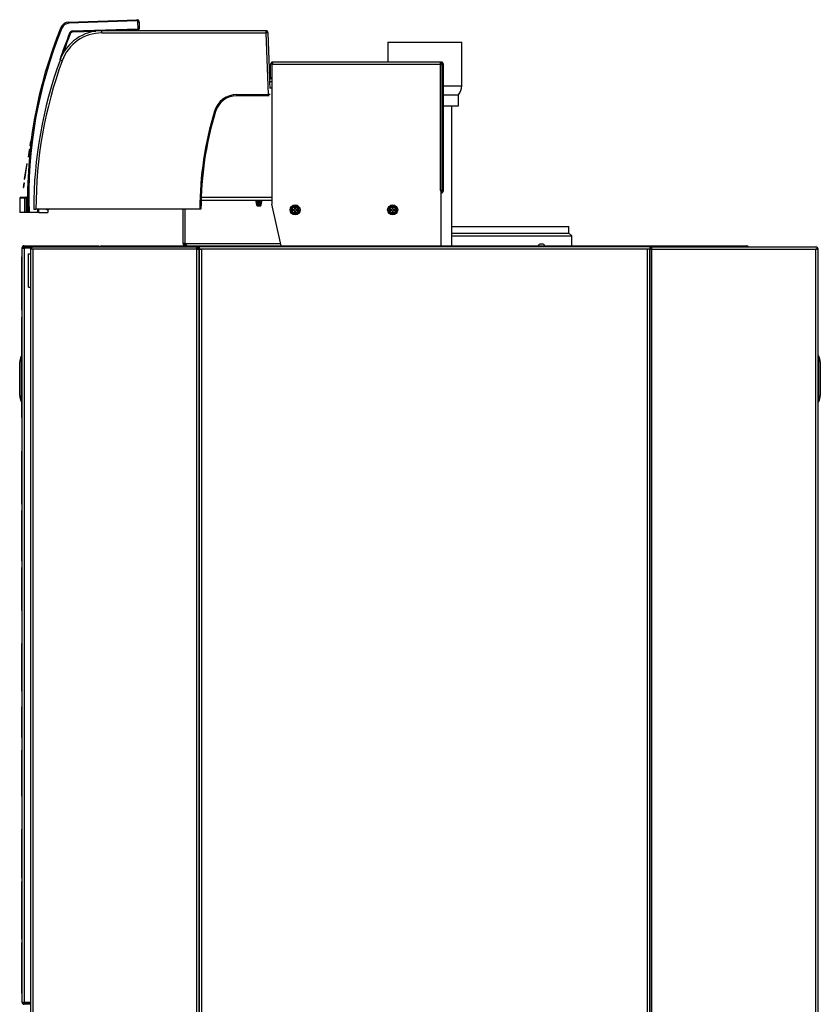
# Model space of a CAD drawing. Header units: millimetres. Extents: x 1064 to 6011, y -885 to 2276.
# Tile 29 of 36: x 5294 to 6011, y -270 to 613. Entities that reach past the tile are written whole.
import ezdxf

# ---------------------------------------------------------------- set-up
doc = ezdxf.new("R2010")
doc.units = ezdxf.units.MM
doc.header["$MEASUREMENT"] = 0

# ---------------------------------------------------------------- blocks, each defined once
blk = doc.blocks.new('Rechts')
for p, q in [((276.44, 1471.4), (337.36, 1473.53)), ((337.43, 1472.45), (276.51, 1470.33)), ((279.8, 1463.42), (338.52, 1465.47)), ((338.52, 1465.47), (338.46, 1471.46)), ((339.43, 1471.55), (339.49, 1465.41)), ((279.81, 1462.55), (300.61, 1463.28)), ((453.16, 1463.66), (306.13, 1463.66)), ((306.13, 1461.71), (306.13, 1463.66)), ((306.13, 1461.71), (453.16, 1461.71)), ((311.56, 1463.66), (337.44, 1464.56)), ((337.44, 1464.6), (337.44, 1464.56)), ((338.69, 1464.6), (337.44, 1464.6)), ((337.44, 1464.56), (337.44, 1463.66)), ((453.16, 1463.66), (453.16, 1461.71)), ((453.16, 1461.71), (455.09, 1406.33)), ((456.56, 1421.36), (455.15, 1461.73)), ((562.6, 1453.3), (628.9, 1453.3)), ((562.6, 1453.3), (562.6, 1435.5)), ((628.9, 1414.3), (628.9, 1453.3)), ((457.38, 1421.96), (457.38, 1433.5)), ((459.37, 1433.5), (458.38, 1433.5)), ((458.38, 1433.5), (458.38, 1308.84)), ((609.37, 1435.5), (459.37, 1435.5)), ((459.37, 1433.5), (459.37, 1435.5)), ((609.37, 1433.5), (459.37, 1433.5)), ((609.37, 1435.5), (609.37, 1433.5)), ((610.37, 1435.5), (609.37, 1435.5)), ((610.37, 1434.5), (609.37, 1434.5)), ((610.73, 1433.5), (609.37, 1433.5)), ((609.37, 1433.5), (609.37, 1320.27)), ((611.37, 1320.27), (611.37, 1433.5)), ((611.37, 1432.46), (611.37, 1320.27)), ((612.37, 1320.27), (612.37, 1433.5)), ((458.38, 1417.9), (456.67, 1417.9)), ((456.9, 1411.8), (456.69, 1417.9)), ((456.88, 1412.37), (458.12, 1412.41)), ((458.38, 1420.4), (457.56, 1420.4)), ((458.13, 1412.3), (458.12, 1412.41)), ((612.37, 1414.3), (628.9, 1414.3)), ((427.13, 1406.33), (455.09, 1406.33)), ((427.13, 1405.3), (427.13, 1406.33)), ((455.09, 1405.3), (427.13, 1405.3)), ((455.09, 1405.3), (455.09, 1406.33)), ((456.09, 1405.3), (455.09, 1405.3)), ((612.37, 1406.3), (625.75, 1406.3)), ((625.75, 1396.3), (625.75, 1406.3)), ((612.37, 1396.3), (625.75, 1396.3)), ((619.9, 1270.81), (619.9, 1396.3)), ((242.14, 1364.5), (241.49, 1360.43)), ((241.49, 1360.43), (241.59, 1360.41)), ((242.24, 1364.48), (241.59, 1360.41)), ((242.14, 1364.5), (242.24, 1364.48)), ((240.89, 1356.65), (239.87, 1350.21)), ((240.99, 1356.63), (239.97, 1350.2)), ((240.92, 1356.83), (240.89, 1356.65)), ((240.89, 1356.65), (240.99, 1356.63)), ((240.95, 1357.03), (240.92, 1356.83)), ((240.92, 1356.83), (241.02, 1356.81)), ((240.95, 1357.03), (241.05, 1357.01)), ((241.02, 1356.81), (240.99, 1356.63)), ((241.05, 1357.01), (241.02, 1356.81)), ((237.37, 1334.38), (238.97, 1344.53)), ((237.47, 1334.36), (239.07, 1344.51)), ((238.97, 1344.53), (239.07, 1344.51)), ((236.79, 1330.71), (237.37, 1334.38)), ((236.88, 1330.7), (237.47, 1334.36)), ((237.37, 1334.38), (237.47, 1334.36)), ((236.25, 1327.3), (235.6, 1323.23)), ((236.34, 1327.29), (235.7, 1323.22)), ((236.25, 1327.3), (236.34, 1327.29)), ((236.79, 1330.71), (236.88, 1330.7)), ((235.6, 1323.23), (235.7, 1323.22)), ((611.37, 1320.27), (609.37, 1320.27)), ((609.37, 1320.27), (609.37, 1320.27)), ((609.37, 1320.27), (610.37, 1320.27)), ((610.37, 1271.51), (610.37, 1320.27)), ((237.13, 1313.41), (232.48, 1313.41)), ((232.48, 1313.41), (232.48, 1300.61)), ((233.48, 1314.41), (238.11, 1314.41)), ((237.13, 1300.61), (237.13, 1313.41)), ((238.11, 1313.41), (237.13, 1313.41)), ((238.11, 1314.41), (238.98, 1314.41)), ((238.11, 1314.41), (238.11, 1313.41)), ((238.99, 1313.41), (238.11, 1313.41)), ((238.11, 1313.41), (238.11, 1300.61)), ((238.99, 1313.41), (239.49, 1313.41)), ((395.07, 1311.81), (458.38, 1311.81)), ((395.15, 1314.31), (458.38, 1314.31)), ((443.83, 1311.81), (444.78, 1307.52)), ((444.69, 1311.81), (445.58, 1307.8)), ((445.6, 1307.52), (444.78, 1307.52)), ((445.44, 1308.59), (445.1, 1311.81)), ((445.58, 1307.8), (445.6, 1307.52)), ((445.58, 1307.8), (448.2, 1307.8)), ((445.78, 1306.53), (448.13, 1306.53)), ((447.89, 1307.22), (446.17, 1307.22)), ((446.21, 1311.18), (446.18, 1311.81)), ((446.21, 1311.18), (446.3, 1308.63)), ((447.45, 1308.63), (446.3, 1308.63)), ((447.45, 1308.63), (447.55, 1311.18)), ((447.55, 1311.18), (447.57, 1311.81)), ((447.89, 1307.22), (447.74, 1306.53)), ((448.19, 1307.89), (449.06, 1311.81)), ((448.2, 1307.8), (448.19, 1307.89)), ((448.65, 1311.81), (448.31, 1308.59)), ((448.98, 1307.52), (449.93, 1311.81)), ((466.85, 1270.85), (458.45, 1308.18)), ((477.35, 1306.51), (476.34, 1304.76)), ((479.37, 1306.51), (477.35, 1306.51)), ((481.39, 1306.51), (479.37, 1306.51)), ((482.4, 1304.76), (481.39, 1306.51)), ((564.85, 1306.51), (563.84, 1304.76)), ((566.87, 1306.51), (564.85, 1306.51)), ((568.89, 1306.51), (566.87, 1306.51)), ((569.9, 1304.76), (568.89, 1306.51)), ((237.13, 1300.61), (232.48, 1300.61)), ((238.11, 1300.61), (237.13, 1300.61)), ((239.25, 1300.61), (238.11, 1300.61)), ((239.75, 1300.61), (239.25, 1300.61)), ((240.77, 1300.61), (239.75, 1300.61)), ((248.59, 1300.61), (240.77, 1300.61)), ((244.97, 1303.67), (246.97, 1303.67)), ((393.96, 1303.67), (246.97, 1303.67)), ((248.59, 1300.61), (248.59, 1303.67)), ((249.48, 1300.61), (248.59, 1300.61)), ((249.48, 1300.61), (249.48, 1303.67)), ((249.48, 1300.61), (257.75, 1300.61)), ((256.65, 1303.52), (256.65, 1303.67)), ((256.65, 1303.52), (258.15, 1303.52)), ((257.75, 1303.52), (257.75, 1300.61)), ((258.15, 1303.52), (258.15, 1303.67)), ((378.88, 1272.81), (378.88, 1303.67)), ((380.88, 1272.81), (380.88, 1303.67)), ((394.96, 1303.67), (393.96, 1303.67)), ((476.34, 1304.76), (475.33, 1303.01)), ((475.33, 1303.01), (476.34, 1301.26)), ((476.34, 1301.26), (477.35, 1299.51)), ((477.35, 1299.51), (479.37, 1299.51)), ((477.37, 1303.51), (478.87, 1303.51)), ((477.37, 1302.51), (477.37, 1303.51)), ((478.87, 1302.51), (477.37, 1302.51)), ((479.87, 1305.01), (478.87, 1305.01)), ((478.87, 1305.01), (478.87, 1303.51)), ((478.87, 1302.51), (478.87, 1301.01)), ((478.87, 1301.01), (479.87, 1301.01)), ((479.37, 1299.51), (481.39, 1299.51)), ((479.87, 1303.51), (479.87, 1305.01)), ((479.87, 1303.51), (481.37, 1303.51)), ((479.87, 1301.01), (479.87, 1302.51)), ((481.37, 1302.51), (479.87, 1302.51)), ((481.37, 1303.51), (481.37, 1302.51)), ((481.39, 1299.51), (482.4, 1301.26)), ((483.42, 1303.01), (482.4, 1304.76)), ((482.4, 1301.26), (483.42, 1303.01)), ((563.84, 1304.76), (562.83, 1303.01)), ((562.83, 1303.01), (563.84, 1301.26)), ((563.84, 1301.26), (564.85, 1299.51)), ((564.85, 1299.51), (566.87, 1299.51)), ((564.87, 1303.51), (566.37, 1303.51)), ((564.87, 1302.51), (564.87, 1303.51)), ((566.37, 1302.51), (564.87, 1302.51)), ((567.37, 1305.01), (566.37, 1305.01)), ((566.37, 1305.01), (566.37, 1303.51)), ((566.37, 1302.51), (566.37, 1301.01)), ((566.37, 1301.01), (567.37, 1301.01)), ((566.87, 1299.51), (568.89, 1299.51)), ((567.37, 1303.51), (567.37, 1305.01)), ((567.37, 1303.51), (568.87, 1303.51)), ((567.37, 1301.01), (567.37, 1302.51)), ((568.87, 1302.51), (567.37, 1302.51)), ((568.87, 1303.51), (568.87, 1302.51)), ((568.89, 1299.51), (569.9, 1301.26)), ((570.91, 1303.01), (569.9, 1304.76)), ((569.9, 1301.26), (570.91, 1303.01)), ((619.9, 1288.06), (724.95, 1288.06)), ((619.9, 1282.3), (724.95, 1282.3)), ((724.95, 1282.3), (724.95, 1288.06)), ((727.52, 1279.73), (724.95, 1282.3)), ((380.88, 1272.81), (378.88, 1272.81)), ((380.88, 1272.81), (466.41, 1272.81)), ((380.88, 1271.81), (380.88, 1270.81)), ((380.88, 1271.81), (381.56, 1271.81)), ((619.9, 1279.73), (727.52, 1279.73)), ((701.07, 1272.31), (699.65, 1272.31)), ((727.6, 1270.81), (727.52, 1279.73)), ((234.39, 1268.81), (234.39, 592.85)), ((235.39, 1268.81), (234.39, 1268.81)), ((235.68, 1269.52), (234.97, 1270.22)), ((236.39, 1270.81), (302.38, 1270.81)), ((236.39, 1269.81), (244.39, 1269.81)), ((242.39, 1268.73), (236.39, 1268.73)), ((242.39, 1268.66), (236.39, 1268.66)), ((236.39, 1268.66), (236.39, 592.69)), ((240.39, 1263.67), (240.39, 1263.67)), ((240.39, 1263.67), (242.39, 1263.67)), ((240.39, 1233.76), (240.39, 1263.67)), ((242.39, 1268.66), (242.39, 1268.73)), ((242.39, 1267.81), (242.39, 1268.66)), ((242.65, 1267.81), (242.39, 1267.81)), ((242.39, 288.86), (242.39, 1267.81)), ((243.39, 1267.81), (242.65, 1267.81)), ((243.39, 1268.81), (242.97, 1269.22)), ((243.39, 1267.81), (243.39, 1269.22)), ((244.39, 1267.81), (243.39, 1267.81)), ((244.39, 1269.81), (244.43, 1269.81)), ((391.38, 1267.81), (244.39, 1267.81)), ((244.39, 288.86), (244.39, 1267.81)), ((244.43, 1269.81), (391.38, 1269.81)), ((302.38, 1270.81), (303.38, 1270.81)), ((302.38, 1269.81), (302.38, 1270.81)), ((303.38, 1270.81), (303.38, 1269.81)), ((305.88, 1270.81), (884.35, 1270.81)), ((305.88, 1270.81), (305.88, 1269.81)), ((391.38, 1267.81), (391.38, 1269.81)), ((391.38, 1267.81), (393.38, 1267.81)), ((391.38, 288.86), (391.38, 1267.81)), ((393.38, 1268.81), (393.11, 1268.81)), ((393.38, 1269.81), (393.38, 1267.81)), ((395.38, 1269.81), (393.38, 1269.81)), ((395.38, 1267.81), (393.38, 1267.81)), ((393.38, 1267.81), (395.38, 1267.81)), ((393.38, 288.87), (393.38, 1267.81)), ((393.38, 1267.81), (393.38, 288.86)), ((394.38, 1267.81), (394.38, 1267.81)), ((795.36, 1269.81), (395.38, 1269.81)), ((395.38, 1267.81), (395.38, 1267.81)), ((395.38, 1267.81), (395.38, 288.87)), ((795.36, 1267.81), (395.38, 1267.81)), ((797.36, 1269.81), (795.36, 1269.81)), ((797.36, 1267.81), (795.36, 1267.81)), ((795.36, 1267.81), (795.36, 1267.81)), ((795.36, 288.87), (795.36, 1267.81)), ((797.36, 1267.81), (795.36, 1267.81)), ((796.36, 1267.81), (796.36, 1267.81)), ((797.36, 1269.81), (797.36, 1267.81)), ((797.62, 1268.81), (797.36, 1268.81)), ((797.36, 1267.81), (797.36, 288.87)), ((797.36, 1267.81), (799.36, 1267.81)), ((797.36, 288.86), (797.36, 1267.81)), ((799.36, 1269.81), (946.3, 1269.81)), ((799.36, 1267.81), (799.36, 1269.81)), ((799.36, 1267.81), (946.35, 1267.81)), ((799.36, 288.86), (799.36, 1267.81)), ((884.35, 1269.81), (884.35, 1270.81)), ((946.3, 1269.81), (946.35, 1269.81)), ((946.35, 288.86), (946.35, 1267.81)), ((947.35, 1267.81), (946.35, 1267.81)), ((947.35, 1268.81), (947.76, 1269.22)), ((947.35, 1269.22), (947.35, 1267.81)), ((947.35, 1267.81), (948.08, 1267.81)), ((948.08, 1267.81), (948.35, 1267.81)), ((948.35, 288.86), (948.35, 1267.81)), ((234.09, 1260.81), (234.29, 1260.81)), ((234.09, 1260.81), (234.09, 1260.7)), ((234.09, 1260.7), (234.29, 1260.7)), ((234.09, 1260.7), (234.09, 1260.38)), ((234.09, 1260.38), (234.29, 1260.38)), ((234.09, 1260.38), (234.09, 1259.85)), ((234.09, 1259.85), (234.29, 1259.85)), ((234.09, 1259.85), (234.09, 1259.12)), ((234.09, 1259.12), (234.29, 1259.12)), ((234.09, 1259.12), (234.09, 1258.19)), ((234.09, 1258.19), (234.29, 1258.19)), ((234.09, 1258.19), (234.09, 1257.07)), ((234.09, 1257.07), (234.29, 1257.07)), ((234.09, 1257.07), (234.09, 1255.76)), ((234.09, 1255.76), (234.29, 1255.76)), ((234.09, 1255.76), (234.09, 1254.27)), ((234.09, 1254.27), (234.29, 1254.27)), ((234.09, 1254.27), (234.09, 1252.61)), ((234.29, 1260.81), (234.29, 1260.7)), ((234.29, 1260.7), (234.29, 1260.38)), ((234.29, 1260.38), (234.29, 1259.85)), ((234.29, 1259.85), (234.29, 1259.12)), ((234.29, 1259.12), (234.29, 1258.19)), ((234.29, 1258.19), (234.29, 1257.07)), ((234.29, 1257.07), (234.29, 1255.76)), ((234.29, 1255.76), (234.29, 1254.27)), ((234.29, 1254.27), (234.29, 1252.61)), ((234.09, 1252.61), (234.29, 1252.61)), ((234.09, 1252.61), (234.09, 1250.79)), ((234.09, 1250.79), (234.29, 1250.79)), ((234.09, 1250.79), (234.09, 1248.79)), ((234.09, 1248.79), (234.29, 1248.79)), ((234.09, 1248.79), (234.09, 1246.64)), ((234.09, 1246.64), (234.29, 1246.64)), ((234.09, 1246.64), (234.09, 1245.43)), ((234.09, 1245.43), (234.29, 1245.43)), ((234.09, 1245.43), (234.09, 1228.43)), ((234.29, 1252.61), (234.29, 1250.79)), ((234.29, 1250.79), (234.29, 1248.79)), ((234.29, 1248.79), (234.29, 1246.64)), ((234.29, 1246.64), (234.29, 1245.43)), ((234.29, 1245.43), (234.29, 1228.43)), ((234.09, 1228.43), (234.29, 1228.43)), ((234.09, 1228.43), (234.09, 1226.21)), ((234.29, 1228.43), (234.29, 1226.21)), ((240.39, 1233.76), (242.39, 1233.76)), ((240.39, 1233.76), (240.39, 1233.76)), ((242.1, 1233.84), (242.39, 1233.84)), ((234.09, 1226.21), (234.29, 1226.21)), ((234.09, 1226.21), (234.09, 1224.13)), ((234.09, 1224.13), (234.29, 1224.13)), ((234.09, 1224.13), (234.09, 1222.22)), ((234.09, 1222.22), (234.29, 1222.22)), ((234.09, 1222.22), (234.09, 1220.48)), ((234.09, 1220.48), (234.29, 1220.48)), ((234.09, 1220.48), (234.09, 1218.9)), ((234.09, 1218.9), (234.29, 1218.9)), ((234.09, 1218.9), (234.09, 1217.51)), ((234.29, 1226.21), (234.29, 1224.13)), ((234.29, 1224.13), (234.29, 1222.22)), ((234.29, 1222.22), (234.29, 1220.48)), ((234.29, 1220.48), (234.29, 1218.9)), ((234.29, 1218.9), (234.29, 1217.51)), ((234.09, 1217.51), (234.29, 1217.51)), ((234.09, 1217.51), (234.09, 1216.29)), ((234.09, 1216.29), (234.29, 1216.29)), ((234.09, 1216.29), (234.09, 1215.27)), ((234.09, 1215.27), (234.29, 1215.27)), ((234.09, 1215.27), (234.09, 1214.43)), ((234.09, 1214.43), (234.29, 1214.43)), ((234.09, 1214.43), (234.09, 1213.8)), ((234.09, 1213.8), (234.29, 1213.8)), ((234.09, 1213.8), (234.09, 1213.38)), ((234.09, 1213.38), (234.29, 1213.38)), ((234.09, 1213.38), (234.09, 1213.16)), ((234.09, 1213.16), (234.29, 1213.16)), ((234.09, 1213.16), (234.09, 1213.13)), ((234.09, 1213.13), (234.29, 1213.13)), ((234.29, 1217.51), (234.29, 1216.29)), ((234.29, 1216.29), (234.29, 1215.27)), ((234.29, 1215.27), (234.29, 1214.43)), ((234.29, 1214.43), (234.29, 1213.8)), ((234.29, 1213.8), (234.29, 1213.38)), ((234.29, 1213.38), (234.29, 1213.16)), ((234.29, 1213.16), (234.29, 1213.13)), ((234.09, 1206.72), (234.29, 1206.72)), ((234.09, 1206.72), (234.09, 1206.7)), ((234.09, 1206.7), (234.29, 1206.7)), ((234.09, 1206.7), (234.09, 1206.58)), ((234.09, 1206.58), (234.29, 1206.58)), ((234.09, 1206.58), (234.09, 1195.94)), ((234.29, 1206.72), (234.29, 1206.7)), ((234.29, 1206.7), (234.29, 1206.58)), ((234.29, 1206.58), (234.29, 1195.94)), ((234.09, 1195.94), (234.29, 1195.94)), ((234.09, 1195.94), (234.09, 1195.93)), ((234.09, 1195.93), (234.29, 1195.93)), ((234.09, 1195.93), (234.09, 1195.9)), ((234.09, 1195.9), (234.29, 1195.9)), ((234.09, 1195.9), (234.09, 1195.73)), ((234.09, 1195.73), (234.29, 1195.73)), ((234.09, 1195.73), (234.09, 1195.41)), ((234.09, 1195.41), (234.29, 1195.41)), ((234.09, 1195.41), (234.09, 1194.91)), ((234.09, 1194.91), (234.29, 1194.91)), ((234.09, 1194.91), (234.09, 1194.21)), ((234.09, 1194.21), (234.29, 1194.21)), ((234.09, 1194.21), (234.09, 1193.29)), ((234.09, 1193.29), (234.29, 1193.29)), ((234.09, 1193.29), (234.09, 1192.14)), ((234.09, 1192.14), (234.29, 1192.14)), ((234.09, 1192.14), (234.09, 1191.26)), ((234.29, 1195.94), (234.29, 1195.93)), ((234.29, 1195.93), (234.29, 1195.9)), ((234.29, 1195.9), (234.29, 1195.73)), ((234.29, 1195.73), (234.29, 1195.41)), ((234.29, 1195.41), (234.29, 1194.91)), ((234.29, 1194.91), (234.29, 1194.21)), ((234.29, 1194.21), (234.29, 1193.29)), ((234.29, 1193.29), (234.29, 1192.14)), ((234.29, 1192.14), (234.29, 1191.26)), ((234.09, 1191.26), (234.29, 1191.26)), ((234.09, 1191.26), (234.09, 1175.13)), ((234.29, 1191.26), (234.29, 1175.13)), ((234.09, 1175.13), (234.29, 1175.13)), ((234.09, 1175.13), (234.09, 1174.82)), ((234.09, 1174.82), (234.29, 1174.82)), ((234.09, 1174.82), (234.09, 1174.77)), ((234.09, 1174.77), (234.29, 1174.77)), ((234.09, 1174.77), (234.09, 1172.01)), ((234.29, 1175.13), (234.29, 1174.82)), ((234.29, 1174.82), (234.29, 1174.77)), ((234.29, 1174.77), (234.29, 1172.02)), ((232.39, 1136.52), (232.39, 1166.52)), ((232.39, 1136.52), (232.39, 1166.52)), ((232.39, 1166.52), (232.39, 1166.52)), ((233.7, 1171.52), (234.13, 1171.52)), ((233.7, 1171.52), (233.7, 1131.52)), ((234.39, 1172.02), (234.13, 1172.02)), ((234.13, 1171.52), (234.39, 1171.52)), ((234.13, 1171.52), (234.13, 1131.52)), ((948.61, 1172.02), (948.35, 1172.02)), ((948.35, 1171.52), (948.61, 1171.52)), ((948.61, 1131.52), (948.61, 1171.52)), ((948.61, 1171.52), (949.04, 1171.52)), ((949.04, 1131.52), (949.04, 1171.52)), ((950.35, 1166.52), (950.35, 1136.52)), ((950.35, 1166.52), (950.35, 1136.52)), ((950.35, 1166.52), (950.35, 1166.52)), ((232.39, 1136.52), (232.39, 1136.52)), ((234.13, 1131.52), (233.7, 1131.52)), ((234.09, 1131.02), (234.09, 1127.59)), ((234.39, 1131.51), (234.13, 1131.52)), ((234.13, 1131.02), (234.39, 1131.01)), ((234.29, 1131.02), (234.29, 1127.59)), ((948.61, 1131.52), (948.35, 1131.51)), ((948.35, 1131.01), (948.61, 1131.02)), ((949.04, 1131.52), (948.61, 1131.52)), ((950.35, 1136.52), (950.35, 1136.52)), ((234.09, 1127.59), (234.29, 1127.59)), ((234.09, 1127.59), (234.09, 1127.49)), ((234.09, 1127.49), (234.29, 1127.49)), ((234.09, 1127.49), (234.09, 1116.9)), ((234.29, 1127.59), (234.29, 1127.49)), ((234.29, 1127.49), (234.29, 1116.9)), ((234.09, 1116.9), (234.29, 1116.9)), ((234.09, 1116.9), (234.09, 1116.85)), ((234.09, 1116.85), (234.29, 1116.85)), ((234.29, 1116.9), (234.29, 1116.85)), ((234.09, 1086.75), (234.29, 1086.75)), ((234.09, 1086.75), (234.09, 1086.64)), ((234.09, 1086.64), (234.29, 1086.64)), ((234.09, 1086.64), (234.09, 1086.32)), ((234.09, 1086.32), (234.29, 1086.32)), ((234.09, 1086.32), (234.09, 1085.79)), ((234.09, 1085.79), (234.29, 1085.79)), ((234.09, 1085.79), (234.09, 1085.06)), ((234.29, 1086.75), (234.29, 1086.64)), ((234.29, 1086.64), (234.29, 1086.32)), ((234.29, 1086.32), (234.29, 1085.79)), ((234.29, 1085.79), (234.29, 1085.06)), ((234.09, 1085.06), (234.29, 1085.06)), ((234.09, 1085.06), (234.09, 1084.13)), ((234.09, 1084.13), (234.29, 1084.13)), ((234.09, 1084.13), (234.09, 1083.01)), ((234.09, 1083.01), (234.29, 1083.01)), ((234.09, 1083.01), (234.09, 1081.7)), ((234.09, 1081.7), (234.29, 1081.7)), ((234.09, 1081.7), (234.09, 1080.21)), ((234.09, 1080.21), (234.29, 1080.21)), ((234.09, 1080.21), (234.09, 1078.55)), ((234.09, 1078.55), (234.29, 1078.55)), ((234.09, 1078.55), (234.09, 1076.72)), ((234.29, 1085.06), (234.29, 1084.13)), ((234.29, 1084.13), (234.29, 1083.01)), ((234.29, 1083.01), (234.29, 1081.7)), ((234.29, 1081.7), (234.29, 1080.21)), ((234.29, 1080.21), (234.29, 1078.55)), ((234.29, 1078.55), (234.29, 1076.72)), ((234.09, 1076.72), (234.29, 1076.72)), ((234.09, 1076.72), (234.09, 1074.73)), ((234.09, 1074.73), (234.29, 1074.73)), ((234.09, 1074.73), (234.09, 1072.58)), ((234.09, 1072.58), (234.29, 1072.58)), ((234.09, 1072.58), (234.09, 1071.37)), ((234.09, 1071.37), (234.29, 1071.37)), ((234.09, 1071.37), (234.09, 1054.37)), ((234.29, 1076.72), (234.29, 1074.73)), ((234.29, 1074.73), (234.29, 1072.58)), ((234.29, 1072.58), (234.29, 1071.37)), ((234.29, 1071.37), (234.29, 1054.37)), ((234.09, 1054.37), (234.29, 1054.37)), ((234.09, 1054.37), (234.09, 1052.15)), ((234.09, 1052.15), (234.29, 1052.15)), ((234.09, 1052.15), (234.09, 1050.07)), ((234.29, 1054.37), (234.29, 1052.15)), ((234.29, 1052.15), (234.29, 1050.07)), ((234.09, 1050.07), (234.29, 1050.07)), ((234.09, 1050.07), (234.09, 1048.16)), ((234.09, 1048.16), (234.29, 1048.16)), ((234.09, 1048.16), (234.09, 1046.42)), ((234.09, 1046.42), (234.29, 1046.42)), ((234.09, 1046.42), (234.09, 1044.84)), ((234.09, 1044.84), (234.29, 1044.84)), ((234.09, 1044.84), (234.09, 1043.44)), ((234.09, 1043.44), (234.29, 1043.44)), ((234.09, 1043.44), (234.09, 1042.23)), ((234.09, 1042.23), (234.29, 1042.23)), ((234.09, 1042.23), (234.09, 1041.2)), ((234.29, 1050.07), (234.29, 1048.16)), ((234.29, 1048.16), (234.29, 1046.42)), ((234.29, 1046.42), (234.29, 1044.84)), ((234.29, 1044.84), (234.29, 1043.44)), ((234.29, 1043.44), (234.29, 1042.23)), ((234.29, 1042.23), (234.29, 1041.2)), ((234.09, 1041.2), (234.29, 1041.2)), ((234.09, 1041.2), (234.09, 1040.37)), ((234.09, 1040.37), (234.29, 1040.37)), ((234.09, 1040.37), (234.09, 1039.74)), ((234.09, 1039.74), (234.29, 1039.74)), ((234.09, 1039.74), (234.09, 1039.31)), ((234.09, 1039.31), (234.29, 1039.31)), ((234.09, 1039.31), (234.09, 1039.1)), ((234.09, 1039.1), (234.29, 1039.1)), ((234.09, 1039.1), (234.09, 1039.07)), ((234.09, 1039.07), (234.29, 1039.07)), ((234.09, 1033.43), (234.29, 1033.43)), ((234.09, 1033.43), (234.09, 1033.42)), ((234.09, 1033.42), (234.29, 1033.42)), ((234.09, 1033.42), (234.09, 1033.06)), ((234.09, 1033.06), (234.29, 1033.06)), ((234.09, 1033.06), (234.09, 1032)), ((234.29, 1041.2), (234.29, 1040.37)), ((234.29, 1040.37), (234.29, 1039.74)), ((234.29, 1039.74), (234.29, 1039.31)), ((234.29, 1039.31), (234.29, 1039.1)), ((234.29, 1039.1), (234.29, 1039.07)), ((234.29, 1033.43), (234.29, 1033.42)), ((234.29, 1033.42), (234.29, 1033.06)), ((234.29, 1033.06), (234.29, 1032)), ((234.09, 1032), (234.29, 1032)), ((234.09, 1032), (234.09, 1030.04)), ((234.09, 1030.04), (234.29, 1030.04)), ((234.09, 1030.04), (234.09, 1026.93)), ((234.09, 1026.93), (234.29, 1026.93)), ((234.09, 1026.93), (234.09, 1022.46)), ((234.29, 1032), (234.29, 1030.04)), ((234.29, 1030.04), (234.29, 1026.93)), ((234.29, 1026.93), (234.29, 1022.46)), ((234.09, 1022.46), (234.29, 1022.46)), ((234.09, 1022.46), (234.09, 1019.94)), ((234.09, 1019.94), (234.29, 1019.94)), ((234.09, 1019.94), (234.09, 1004.63)), ((234.29, 1022.46), (234.29, 1019.94)), ((234.29, 1019.94), (234.29, 1004.63)), ((234.09, 1004.63), (234.29, 1004.63)), ((234.09, 1004.63), (234.09, 1002.88)), ((234.09, 1002.88), (234.29, 1002.88)), ((234.09, 1002.88), (234.09, 998.17)), ((234.09, 998.17), (234.29, 998.17)), ((234.09, 998.17), (234.09, 994.3)), ((234.29, 1004.63), (234.29, 1002.88)), ((234.29, 1002.88), (234.29, 998.17)), ((234.29, 998.17), (234.29, 994.3)), ((234.09, 994.3), (234.29, 994.3)), ((234.09, 994.3), (234.09, 991.31)), ((234.09, 991.31), (234.29, 991.31)), ((234.09, 991.31), (234.09, 989.27)), ((234.09, 989.27), (234.29, 989.27)), ((234.09, 989.27), (234.09, 988.26)), ((234.29, 994.3), (234.29, 991.31)), ((234.29, 991.31), (234.29, 989.27)), ((234.29, 989.27), (234.29, 988.26)), ((234.09, 988.26), (234.29, 988.26)), ((234.09, 988.26), (234.09, 988.15)), ((234.09, 988.15), (234.29, 988.15)), ((234.09, 982.5), (234.29, 982.5)), ((234.09, 982.5), (234.09, 981.8)), ((234.09, 981.8), (234.29, 981.8)), ((234.09, 981.8), (234.09, 944.59)), ((234.29, 988.26), (234.29, 988.15)), ((234.29, 982.5), (234.29, 981.8)), ((234.29, 981.8), (234.29, 944.59)), ((234.09, 944.59), (234.29, 944.59)), ((234.09, 944.59), (234.09, 943.89)), ((234.29, 944.59), (234.29, 943.89)), ((234.09, 943.89), (234.29, 943.89)), ((234.09, 914.36), (234.29, 914.36)), ((234.09, 914.36), (234.09, 914.29)), ((234.09, 914.29), (234.29, 914.29)), ((234.09, 914.29), (234.09, 914.05)), ((234.09, 914.05), (234.29, 914.05)), ((234.09, 914.05), (234.09, 913.65)), ((234.09, 913.65), (234.29, 913.65)), ((234.09, 913.65), (234.09, 913.1)), ((234.09, 913.1), (234.29, 913.1)), ((234.09, 913.1), (234.09, 912.38)), ((234.09, 912.38), (234.29, 912.38)), ((234.09, 912.38), (234.09, 911.51)), ((234.09, 911.51), (234.29, 911.51)), ((234.09, 911.51), (234.09, 910.48)), ((234.09, 910.48), (234.29, 910.48)), ((234.09, 910.48), (234.09, 909.28)), ((234.09, 909.28), (234.29, 909.28)), ((234.09, 909.28), (234.09, 907.93)), ((234.29, 914.36), (234.29, 914.29)), ((234.29, 914.29), (234.29, 914.05)), ((234.29, 914.05), (234.29, 913.65)), ((234.29, 913.65), (234.29, 913.1)), ((234.29, 913.1), (234.29, 912.38)), ((234.29, 912.38), (234.29, 911.51)), ((234.29, 911.51), (234.29, 910.48)), ((234.29, 910.48), (234.29, 909.28)), ((234.29, 909.28), (234.29, 907.93)), ((234.09, 907.93), (234.29, 907.93)), ((234.09, 907.93), (234.09, 906.42)), ((234.09, 906.42), (234.29, 906.42)), ((234.09, 906.42), (234.09, 904.75)), ((234.09, 904.75), (234.29, 904.75)), ((234.09, 904.75), (234.09, 902.92)), ((234.09, 902.92), (234.29, 902.92)), ((234.09, 902.92), (234.09, 901.86)), ((234.09, 901.86), (234.29, 901.86)), ((234.09, 901.86), (234.09, 883.91)), ((234.29, 907.93), (234.29, 906.42)), ((234.29, 906.42), (234.29, 904.75)), ((234.29, 904.75), (234.29, 902.92)), ((234.29, 902.92), (234.29, 901.86)), ((234.29, 901.86), (234.29, 883.91)), ((234.09, 883.91), (234.29, 883.91)), ((234.09, 883.91), (234.09, 882)), ((234.29, 883.91), (234.29, 882)), ((234.09, 882), (234.29, 882)), ((234.09, 882), (234.09, 880.24)), ((234.09, 880.24), (234.29, 880.24)), ((234.09, 880.24), (234.09, 878.65)), ((234.09, 878.65), (234.29, 878.65)), ((234.09, 878.65), (234.09, 877.22)), ((234.09, 877.22), (234.29, 877.22)), ((234.09, 877.22), (234.09, 875.95)), ((234.09, 875.95), (234.29, 875.95)), ((234.09, 875.95), (234.09, 874.83)), ((234.09, 874.83), (234.29, 874.83)), ((234.09, 874.83), (234.09, 873.88)), ((234.09, 873.88), (234.29, 873.88)), ((234.09, 873.88), (234.09, 873.09)), ((234.29, 882), (234.29, 880.24)), ((234.29, 880.24), (234.29, 878.65)), ((234.29, 878.65), (234.29, 877.22)), ((234.29, 877.22), (234.29, 875.95)), ((234.29, 875.95), (234.29, 874.83)), ((234.29, 874.83), (234.29, 873.88)), ((234.29, 873.88), (234.29, 873.09)), ((234.09, 873.09), (234.29, 873.09)), ((234.09, 873.09), (234.09, 872.45)), ((234.09, 872.45), (234.29, 872.45)), ((234.09, 872.45), (234.09, 871.97)), ((234.09, 871.97), (234.29, 871.97)), ((234.09, 871.97), (234.09, 871.66)), ((234.09, 871.66), (234.29, 871.66)), ((234.09, 871.66), (234.09, 871.5)), ((234.09, 871.5), (234.29, 871.5)), ((234.09, 871.5), (234.09, 871.48)), ((234.09, 871.48), (234.29, 871.48)), ((234.29, 873.09), (234.29, 872.45)), ((234.29, 872.45), (234.29, 871.97)), ((234.29, 871.97), (234.29, 871.66)), ((234.29, 871.66), (234.29, 871.5)), ((234.29, 871.5), (234.29, 871.48)), ((234.09, 857.44), (234.29, 857.44)), ((234.09, 857.44), (234.09, 857.4)), ((234.09, 857.4), (234.29, 857.4)), ((234.09, 857.4), (234.09, 847.73)), ((234.29, 857.44), (234.29, 857.4)), ((234.29, 857.4), (234.29, 847.73)), ((234.09, 847.73), (234.29, 847.73)), ((234.09, 847.73), (234.09, 847.66)), ((234.09, 847.66), (234.29, 847.66)), ((234.09, 847.66), (234.09, 834.86)), ((234.29, 847.73), (234.29, 847.66)), ((234.29, 847.66), (234.29, 834.86)), ((234.09, 834.86), (234.29, 834.86)), ((234.09, 834.86), (234.09, 834.81)), ((234.09, 834.81), (234.29, 834.81)), ((234.09, 834.81), (234.09, 830.03)), ((234.09, 830.03), (234.29, 830.03)), ((234.29, 834.86), (234.29, 834.81)), ((234.29, 834.81), (234.29, 830.03)), ((234.09, 818.67), (234.29, 818.67)), ((234.09, 818.67), (234.09, 817.59)), ((234.09, 817.59), (234.29, 817.59)), ((234.09, 817.59), (234.09, 814.83)), ((234.09, 814.83), (234.29, 814.83)), ((234.09, 814.83), (234.09, 809.88)), ((234.29, 818.67), (234.29, 817.59)), ((234.29, 817.59), (234.29, 814.83)), ((234.29, 814.83), (234.29, 809.88)), ((234.09, 809.88), (234.29, 809.88)), ((234.09, 809.88), (234.09, 805.77)), ((234.09, 805.77), (234.29, 805.77)), ((234.09, 805.77), (234.09, 789.33)), ((234.29, 809.88), (234.29, 805.77)), ((234.29, 805.77), (234.29, 789.33)), ((234.09, 789.33), (234.29, 789.33)), ((234.09, 789.33), (234.09, 785.78)), ((234.09, 785.78), (234.29, 785.78)), ((234.09, 785.78), (234.09, 781.76)), ((234.29, 789.33), (234.29, 785.78)), ((234.29, 785.78), (234.29, 781.76)), ((234.09, 781.76), (234.29, 781.76)), ((234.09, 781.76), (234.09, 778.89)), ((234.09, 778.89), (234.29, 778.89)), ((234.09, 778.89), (234.09, 777.62)), ((234.09, 777.62), (234.29, 777.62)), ((234.09, 777.62), (234.09, 777.59)), ((234.09, 777.59), (234.29, 777.59)), ((234.29, 781.76), (234.29, 778.89)), ((234.29, 778.89), (234.29, 777.62)), ((234.29, 777.62), (234.29, 777.59)), ((234.09, 747.83), (234.29, 747.83)), ((234.09, 747.83), (234.09, 747.39)), ((234.09, 747.39), (234.29, 747.39)), ((234.09, 747.39), (234.09, 745.81)), ((234.09, 745.81), (234.29, 745.81)), ((234.09, 745.81), (234.09, 742.73)), ((234.09, 742.73), (234.29, 742.73)), ((234.09, 742.73), (234.09, 737.75)), ((234.29, 747.83), (234.29, 747.39)), ((234.29, 747.39), (234.29, 745.81)), ((234.29, 745.81), (234.29, 742.73)), ((234.29, 742.73), (234.29, 737.75)), ((234.09, 737.75), (234.29, 737.75)), ((234.09, 737.75), (234.09, 730.52)), ((234.29, 737.75), (234.29, 730.52)), ((234.09, 730.52), (234.29, 730.52)), ((234.09, 730.52), (234.09, 717.62)), ((234.29, 730.52), (234.29, 717.62)), ((234.09, 717.62), (234.29, 717.62)), ((234.09, 717.62), (234.09, 712.48)), ((234.29, 717.62), (234.29, 712.48)), ((234.09, 712.48), (234.29, 712.48)), ((234.09, 712.48), (234.09, 708.65)), ((234.09, 708.65), (234.29, 708.65)), ((234.09, 708.65), (234.09, 706.03)), ((234.29, 712.48), (234.29, 708.65)), ((234.29, 708.65), (234.29, 706.03)), ((234.09, 706.03), (234.29, 706.03)), ((234.09, 706.03), (234.09, 704.52)), ((234.09, 704.52), (234.29, 704.52)), ((234.09, 704.52), (234.09, 704.04)), ((234.09, 704.04), (234.29, 704.04)), ((234.09, 700.89), (234.29, 700.89)), ((234.09, 700.89), (234.09, 689.1)), ((234.29, 706.03), (234.29, 704.52)), ((234.29, 704.52), (234.29, 704.04)), ((234.29, 700.89), (234.29, 689.1)), ((234.09, 689.1), (234.29, 689.1)), ((234.09, 689.1), (234.09, 689.03)), ((234.09, 689.03), (234.29, 689.03)), ((234.09, 689.03), (234.09, 685.73)), ((234.29, 689.1), (234.29, 689.03)), ((234.29, 689.03), (234.29, 685.73)), ((234.09, 685.73), (234.29, 685.73)), ((234.09, 685.73), (234.09, 664.25)), ((234.29, 685.73), (234.29, 664.25)), ((234.09, 664.25), (234.29, 664.25)), ((234.09, 664.25), (234.09, 664.14)), ((234.09, 664.14), (234.29, 664.14)), ((234.09, 664.14), (234.09, 661.03)), ((234.29, 664.25), (234.29, 664.14)), ((234.29, 664.14), (234.29, 661.03)), ((234.09, 661.03), (234.29, 661.03)), ((234.09, 661.03), (234.09, 649.19)), ((234.29, 661.03), (234.29, 649.19)), ((234.09, 649.19), (234.29, 649.19)), ((234.09, 646.13), (234.09, 646.13)), ((234.09, 646.13), (234.09, 645.36)), ((234.09, 646.13), (234.29, 646.13)), ((234.09, 646.13), (234.29, 646.13)), ((234.09, 645.36), (234.09, 643.13)), ((234.09, 645.36), (234.29, 645.36)), ((234.29, 646.13), (234.29, 645.36)), ((234.29, 646.13), (234.29, 646.13)), ((234.29, 645.36), (234.29, 643.13)), ((234.09, 643.13), (234.09, 639.34)), ((234.09, 643.13), (234.29, 643.13)), ((234.09, 639.34), (234.09, 633.9)), ((234.09, 639.34), (234.29, 639.34)), ((234.29, 643.13), (234.29, 639.34)), ((234.29, 639.34), (234.29, 633.9)), ((234.09, 633.9), (234.09, 628.83)), ((234.09, 633.9), (234.29, 633.9)), ((234.09, 628.83), (234.09, 616.51)), ((234.09, 628.83), (234.29, 628.83)), ((234.29, 633.9), (234.29, 628.83)), ((234.29, 628.83), (234.29, 616.51)), ((234.09, 616.51), (234.09, 613.13)), ((234.09, 616.51), (234.29, 616.51)), ((234.09, 613.13), (234.09, 608.19)), ((234.09, 613.13), (234.29, 613.13)), ((234.29, 616.51), (234.29, 613.13)), ((234.29, 613.13), (234.29, 608.19)), ((234.09, 608.19), (234.09, 604.44)), ((234.09, 608.19), (234.29, 608.19)), ((234.09, 604.44), (234.09, 601.97)), ((234.09, 604.44), (234.29, 604.44)), ((234.09, 601.97), (234.09, 600.89)), ((234.09, 601.97), (234.29, 601.97)), ((234.09, 600.89), (234.09, 600.85)), ((234.09, 600.89), (234.29, 600.89)), ((234.09, 600.85), (234.29, 600.85)), ((234.29, 608.19), (234.29, 604.44)), ((234.29, 604.44), (234.29, 601.97)), ((234.29, 601.97), (234.29, 600.89)), ((234.29, 600.89), (234.29, 600.85)), ((235.68, 592.14), (234.97, 591.43)), ((236.39, 592.69), (242.39, 592.69)), ((242.39, 591.85), (236.39, 591.85)), ((242.39, 590.85), (236.39, 590.85))]:
    blk.add_line(p, q)
for centre, radius in [((479.37, 1303.01), 4.5), ((566.87, 1303.01), 4.5), ((479.37, 1303.01), 2.8), ((566.87, 1303.01), 2.8)]:
    blk.add_circle(centre, radius)
for centre, radius, start, end in [((638.32, 1315.08), 398.84, 157.69635, 182.07892), ((638.35, 1315), 397.84, 157.69635, 182.07359), ((276.72, 1463.41), 8, 92, 157.69635), ((276.75, 1463.33), 7, 92, 157.69635), ((337.43, 1471.53), 2, 0.5, 92), ((337.46, 1471.46), 1, 0.5, 92), ((338.69, 1465.4), 0.8, 312.10635, 0.5), ((638.33, 1315.03), 389.75, 157.91021, 161.70027), ((306.13, 1423.66), 40, 90, 160), ((306.13, 1423.71), 38, 90, 160), ((638.32, 1315.08), 388.84, 157.91022, 160.78196), ((279.9, 1460.5), 2.92, 91.99711, 157.89907), ((279.88, 1460.55), 2, 92, 157.91022), ((338.69, 1465.4), 0.8, 270, 312.10635), ((453.16, 1461.66), 2, 2, 90), ((635.81, 1303.67), 390.84, 160, 180), ((635.81, 1303.72), 388.84, 160, 180.00771), ((459.37, 1433.5), 2, 90, 180), ((459.37, 1433.5), 1, 90, 180), ((610.37, 1433.5), 2, 0, 90), ((610.37, 1433.5), 1, 0, 90), ((457.56, 1421.4), 0.998, 181.89025, 270.0267), ((457.56, 1421.4), 1, 182, 197.13474), ((458.48, 1421.96), 1.1, 180, 264.78409), ((458.13, 1411.3), 1, 75.52232, 90), ((617.16, 1414.3), 11.73, 317.01592, 0), ((427.13, 1385.33), 21, 90, 163.04742), ((427.13, 1385.3), 20, 90, 163.04742), ((694.95, 1303.69), 300.98, 163.04742, 180.00498), ((694.95, 1303.67), 299.98, 163.04742, 180), ((246.13, 1384.81), 0.5, 169.37573, 169.92239), ((610.37, 1320.27), 2, 270, 0), ((610.37, 1320.27), 1, 270, 0), ((233.48, 1313.41), 1, 90, 180), ((238.98, 1314.91), 0.5, 270, 0.02423), ((416.47, 1314.52), 177.48, 180.03635, 180.35916), ((638.32, 1315.08), 399.34, 180.23944, 182.07631), ((445.87, 1308.63), 0.43, 186.00252, 0.00132), ((450.58, 1305.88), 4.61, 163.09639, 171.90361), ((447.88, 1308.63), 0.43, 179.99868, 353.99703), ((447.54, 1307.78), 0.658, 301.63415, 1.5837), ((513.57, 1447.08), 153.78, 244.83911, 245.16089), ((461.37, 1308.84), 3, 180, 192.68038), ((479.37, 1303.01), 3.5, 90, 150), ((479.37, 1303.01), 3.5, 30, 90), ((566.87, 1303.01), 3.5, 90, 150), ((566.87, 1303.01), 3.5, 30, 90), ((256.65, 1305.52), 2, 247.66835, 270), ((258.15, 1305.52), 2, 270, 292.33165), ((479.37, 1303.01), 3.5, 150, 210), ((479.37, 1303.01), 3.5, 210, 270), ((479.37, 1303.01), 3.5, 270, 330), ((479.37, 1303.01), 3.5, 330, 30), ((566.87, 1303.01), 3.5, 150, 210), ((566.87, 1303.01), 3.5, 210, 270), ((566.87, 1303.01), 3.5, 270, 330), ((566.87, 1303.01), 3.5, 330, 30), ((380.88, 1272.81), 2, 180, 270), ((380.88, 1272.81), 1, 180, 270), ((607.37, 1271.51), 3, 346.5066, 0), ((699.65, 1269.81), 2.5, 90, 156.42182), ((701.07, 1269.81), 2.5, 23.57818, 90), ((236.39, 1268.81), 2, 135, 180), ((236.39, 1268.81), 2, 90, 135), ((236.4, 1268.81), 1.01, 135.23597, 179.76403), ((236.39, 1268.81), 1, 90, 135), ((244.39, 1267.81), 2, 135, 180), ((244.39, 1267.81), 2, 90, 135), ((305.88, 1268.81), 2, 90, 150), ((391.38, 1267.81), 2, 0, 90), ((391.38, 1267.81), 1, 0, 90), ((799.36, 1267.81), 2, 90, 180), ((799.36, 1267.81), 1, 90, 180), ((884.35, 1268.81), 2, 30, 90), ((946.35, 1267.81), 2, 45, 90), ((946.35, 1267.81), 2, 0, 45), ((243.38, 1166.55), 11, 151.75289, 180), ((233.94, 1171.63), 0.272, 154.24978, 205.75022), ((234.14, 1171.52), 0.5, 91, 151.75289), ((948.6, 1171.52), 0.5, 28.24711, 89), ((948.79, 1171.63), 0.272, 334.24956, 25.75044), ((939.35, 1166.55), 11, 0, 28.24711), ((243.38, 1136.49), 11, 180, 208.24711), ((233.94, 1131.4), 0.272, 154.24956, 205.75044), ((234.14, 1131.52), 0.5, 208.24711, 269), ((948.6, 1131.52), 0.5, 271, 331.75289), ((939.35, 1136.49), 11, 331.75289, 0), ((948.79, 1131.4), 0.272, 334.24978, 25.75022), ((236.39, 592.85), 2, 180, 225), ((236.39, 592.85), 2, 225, 270), ((236.4, 592.85), 1.01, 180.23597, 224.76403), ((236.39, 592.85), 1, 225, 270), ((240.39, 592.85), 1, 270, 351.2284), ((240.39, 592.85), 2, 330, 355.62707)]:
    blk.add_arc(centre, radius, start, end)
for centre, major_axis, ratio, start_param, end_param in [((270.25, 1466.06), (0.925, -0.379), 0.056226, 3.141593, 4.768454), ((276.48, 1470.4), (0.035, -0.999), 0.028042, 1.496503, 3.141593), ((337.4, 1472.53), (0.035, -0.999), 0.028042, 1.496503, 3.141593), ((338.43, 1471.54), (-1, -0.009), 0.073501, 1.600699, 3.141593), ((338.48, 1465.54), (1.01, -0.97), 0.022788, -1.518698, -0.728511), ((277.16, 1461.67), (0.927, -0.376), 0.056434, 4.768244, 5.927523), ((279.77, 1463.49), (0.035, -0.999), 0.028042, 0.337223, 1.496503), ((453.16, 1461.66), (2, 0.07), 0.026161, 0, 1.569883), ((270.42, 1436.66), (1.88, -0.68), 0.024599, 1.579749, 3.141593), ((454.55, 1421.71), (1.15, -32.63), 0.061244, 1.451718, 1.55815), ((455.09, 1406.3), (2, 0.03), 0.013077, 0.000228, 1.570111), ((407.04, 1391.43), (0.956, -0.292), 0.02504, 0, 1.578429), ((238.11, 1313.41), (0, 1), 0.982307, 0, 1.570796), ((446.88, 1297.04), (0, -14.77), 0.15744, 2.849288, 3.433897), ((236.39, 1268.81), (-2, 0), 0.076248, 0, 1.570796), ((236.39, 1268.81), (-1, 0), 0.076248, 0, 1.570796), ((240.39, 1263.83), (2, 0), 0.076248, 4.712389, 4.874287), ((240.39, 1233.91), (2, 0), 0.076248, 4.712389, 6.283185), ((243.38, 1166.55), (-11, 0), 0.954532, 5.79018, 6.283185), ((234.14, 1171.52), (0.009, -0.5), 0.01745, 3.141593, 4.712084), ((948.6, 1171.52), (-0.009, -0.5), 0.01745, 1.571101, 3.141593), ((939.35, 1166.55), (-11, 0), 0.954532, 3.592209, 3.634598), ((939.35, 1166.55), (-11, 0), 0.954532, 3.541414, 3.592209), ((939.35, 1166.55), (-11, 0), 0.954532, 3.418029, 3.541414), ((939.35, 1166.55), (-11, 0), 0.954532, 3.141593, 3.418029), ((243.38, 1136.49), (11, 0), 0.954532, 3.141593, 3.418029), ((243.38, 1136.49), (11, 0), 0.954532, 3.418029, 3.541414), ((243.38, 1136.49), (11, 0), 0.954532, 3.541414, 3.592209), ((243.38, 1136.49), (11, 0), 0.954532, 3.592209, 3.634598), ((234.14, 1131.52), (-0.009, -0.5), 0.01745, 4.712694, 6.283185), ((948.6, 1131.52), (-0.009, 0.5), 0.01745, 3.141593, 4.712084), ((939.35, 1136.49), (11, 0), 0.954532, 5.79018, 6.283185), ((236.39, 592.85), (2, 0), 0.076248, 3.141593, 4.712389)]:
    blk.add_ellipse(centre, major_axis=major_axis, ratio=ratio, start_param=start_param, end_param=end_param)
for points, knots in [([(611.37, 1432.46), (611.37, 1432.63), (611.31, 1432.81), (611.09, 1433.15), (610.93, 1433.33), (610.73, 1433.5)], [0, 0, 0, 0, 0.5, 0.5, 1, 1, 1, 1]), ([(446.17, 1307.22), (446.15, 1307.21), (446.12, 1307.2), (446.08, 1307.19), (446.03, 1307.18), (445.98, 1307.18), (445.9, 1307.2), (445.84, 1307.23), (445.78, 1307.27), (445.73, 1307.32), (445.68, 1307.38), (445.64, 1307.45), (445.61, 1307.5), (445.6, 1307.52)], [0, 0, 0, 0, 0.067635, 0.131691, 0.192413, 0.250109, 0.369334, 0.500388, 0.550811, 0.660884, 0.776449, 0.894224, 1, 1, 1, 1]), ([(380.88, 1272.81), (381.05, 1272.55), (381.21, 1272.29), (381.55, 1271.8), (381.71, 1271.58), (382.05, 1271.21), (382.21, 1271.06), (382.55, 1270.86), (382.71, 1270.81), (382.88, 1270.81)], [0, 0, 0, 0, 0.25, 0.25, 0.5, 0.5, 0.75, 0.75, 1, 1, 1, 1]), ([(243.39, 1269.22), (243.56, 1269.41), (243.73, 1269.56), (244.08, 1269.76), (244.26, 1269.81), (244.43, 1269.81)], [0, 0, 0, 0, 0.5, 0.5, 1, 1, 1, 1]), ([(946.3, 1269.81), (946.48, 1269.81), (946.65, 1269.76), (947, 1269.56), (947.17, 1269.41), (947.35, 1269.22)], [0, 0, 0, 0, 0.5, 0.5, 1, 1, 1, 1])]:
    blk.add_open_spline(points, degree=3, knots=knots)
for points in [[(444.78, 1307.52), (444.82, 1307.37), (444.91, 1307.12), (445.21, 1306.79), (445.59, 1306.57), (445.86, 1306.54), (446.02, 1306.53)], [(447.74, 1306.53), (447.89, 1306.54), (448.16, 1306.57), (448.55, 1306.79), (448.84, 1307.12), (448.93, 1307.37), (448.98, 1307.52)]]:
    blk.add_open_spline(points, degree=3)

msp = doc.modelspace()

# ---------------------------------------------------------------- block references
msp.add_blockref('Rechts', (5061.14, -860.41))

doc.saveas('drawing.dxf')
